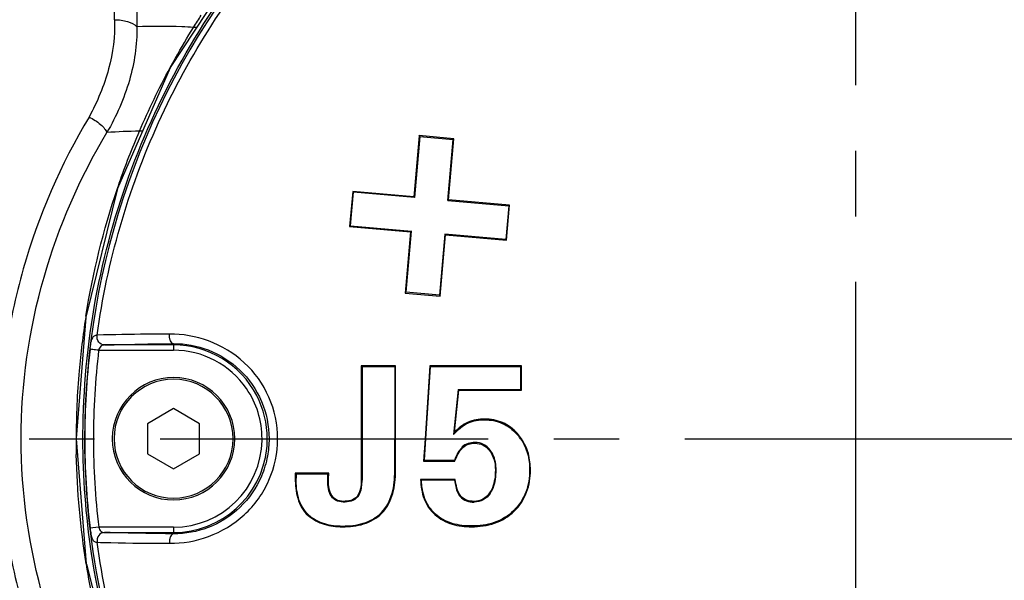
# Model space of a CAD drawing. Header units: millimetres. Extents: x 7426 to 8300, y 123 to 421.
# Tile 101 of 197: x 7970.3 to 7975.93, y 381.5 to 384.71. Entities that reach past the tile are written whole.
import ezdxf

# ---------------------------------------------------------------- set-up
doc = ezdxf.new("R2010")
doc.units = ezdxf.units.MM
doc.linetypes.add('CENTER', pattern=[0.6, 0.375, -0.075, 0.075, -0.075])
doc.layers.add('中心线', color=7, linetype='CENTER')
doc.layers.add('外形图', color=7, linetype='Continuous')

msp = doc.modelspace()

# ---------------------------------------------------------------- linework, layer by layer
at = {"layer": '中心线', "linetype": 'CENTER', "ltscale": 5}
for p, q in [((7975.0839, 375.3357), (7975.0839, 387.8405)), ((7965.1075, 382.314), (7984.1381, 382.314))]:
    msp.add_line(p, q, dxfattribs=at)
at = {"layer": '外形图', "color": 7, "linetype": 'Continuous'}
for p, q in [((7970.8462, 384.7105), (7970.8462, 386.964)), ((7970.9745, 386.8863), (7970.9745, 384.6704)), ((7970.9745, 384.6704), (7970.9745, 384.6704)), ((7970.9745, 384.6704), (7970.9745, 384.6703)), ((7972.5914, 384.0426), (7972.5608, 383.6926)), ((7972.7867, 384.0299), (7972.5881, 384.0473)), ((7972.5914, 384.0426), (7972.7819, 384.0259)), ((7972.7513, 383.6759), (7972.7819, 384.0259)), ((7972.7561, 383.6799), (7972.7867, 384.0299)), ((7972.7819, 384.0259), (7972.7867, 384.0299)), ((7972.7819, 384.0259), (7972.7819, 384.0259)), ((7972.7819, 384.0259), (7972.7819, 384.0259)), ((7972.7819, 384.0259), (7972.7819, 384.0259)), ((7972.7867, 384.0299), (7972.7867, 384.0299)), ((7972.2081, 383.7278), (7972.1906, 383.5278)), ((7972.1954, 383.5318), (7972.2121, 383.7231)), ((7972.2121, 383.7231), (7972.2081, 383.7278)), ((7972.2081, 383.7278), (7972.2081, 383.7278)), ((7972.5568, 383.6973), (7972.2081, 383.7278)), ((7972.2081, 383.7278), (7972.2081, 383.7278)), ((7972.2081, 383.7278), (7972.2081, 383.7278)), ((7972.2081, 383.7278), (7972.2081, 383.7278)), ((7972.5608, 383.6926), (7972.2121, 383.7231)), ((7972.5608, 383.6926), (7972.5568, 383.6973)), ((7972.7513, 383.6759), (7972.7561, 383.6799)), ((7972.7513, 383.6759), (7973.1, 383.6454)), ((7973.1047, 383.6494), (7972.7561, 383.6799)), ((7973.1, 383.6454), (7973.0832, 383.4541)), ((7973.0872, 383.4494), (7973.1047, 383.6494)), ((7973.1, 383.6454), (7973.1047, 383.6494)), ((7973.1047, 383.6494), (7973.1047, 383.6494)), ((7973.1047, 383.6494), (7973.1047, 383.6494)), ((7972.1954, 383.5318), (7972.1906, 383.5278)), ((7972.1906, 383.5278), (7972.1906, 383.5278)), ((7972.1906, 383.5278), (7972.5393, 383.4973)), ((7972.1954, 383.5318), (7972.5441, 383.5013)), ((7972.5393, 383.4973), (7972.5087, 383.1473)), ((7972.5134, 383.1513), (7972.5441, 383.5013)), ((7972.5441, 383.5013), (7972.5393, 383.4973)), ((7972.7346, 383.4847), (7972.7039, 383.1347)), ((7972.7079, 383.1299), (7972.7386, 383.4799)), ((7972.7346, 383.4847), (7972.7346, 383.4847)), ((7972.7346, 383.4847), (7972.7386, 383.4799)), ((7973.0832, 383.4541), (7972.7346, 383.4847)), ((7972.7386, 383.4799), (7973.0872, 383.4494)), ((7973.0832, 383.4541), (7973.0832, 383.4541)), ((7973.0832, 383.4541), (7973.0832, 383.4541)), ((7973.0832, 383.4541), (7973.0872, 383.4494)), ((7973.0832, 383.4541), (7973.0832, 383.4541)), ((7973.0872, 383.4494), (7973.0872, 383.4494)), ((7973.0872, 383.4494), (7973.0872, 383.4494)), ((7973.0872, 383.4494), (7973.0872, 383.4494)), ((7972.5087, 383.1473), (7972.7079, 383.1299)), ((7972.7039, 383.1347), (7972.5134, 383.1513)), ((7972.7039, 383.1347), (7972.7039, 383.1347)), ((7972.7039, 383.1347), (7972.7079, 383.1299)), ((7972.7079, 383.1299), (7972.7079, 383.1299)), ((7971.1839, 382.8576), (7971.1839, 382.85)), ((7970.7557, 382.82), (7971.1839, 382.82)), ((7971.1839, 382.85), (7970.7884, 382.85)), ((7971.1839, 382.85), (7971.1839, 382.82)), ((7971.1839, 382.82), (7971.1839, 382.82)), ((7972.2572, 382.7299), (7972.2572, 382.314)), ((7972.4528, 382.7299), (7972.2572, 382.7299)), ((7972.2616, 382.7255), (7972.2616, 382.314)), ((7972.4484, 382.7255), (7972.2616, 382.7255)), ((7972.2616, 382.7255), (7972.2616, 382.7255)), ((7972.4484, 382.7255), (7972.4528, 382.7299)), ((7972.4484, 382.7255), (7972.4484, 382.314)), ((7972.4528, 382.7299), (7972.4528, 382.7299)), ((7972.4529, 382.314), (7972.4528, 382.7299)), ((7972.4528, 382.7299), (7972.4528, 382.7299)), ((7972.649, 382.7299), (7972.6216, 382.314)), ((7972.626, 382.314), (7972.6531, 382.7255)), ((7973.1729, 382.7299), (7972.649, 382.7299)), ((7973.1685, 382.7255), (7972.6531, 382.7255)), ((7972.6531, 382.7255), (7972.6531, 382.7255)), ((7973.1685, 382.7255), (7973.1729, 382.7299)), ((7973.1685, 382.7255), (7973.1685, 382.5951)), ((7973.1729, 382.5908), (7973.1729, 382.7299)), ((7973.1729, 382.7299), (7973.1729, 382.7299)), ((7972.8105, 382.5951), (7972.7843, 382.3384)), ((7972.79, 382.3507), (7972.8144, 382.5908)), ((7972.8105, 382.5951), (7972.8144, 382.5908)), ((7972.8105, 382.5951), (7973.1685, 382.5951)), ((7972.8144, 382.5908), (7973.1729, 382.5908)), ((7973.1685, 382.5951), (7973.1729, 382.5908)), ((7971.1839, 382.486), (7971.035, 382.4)), ((7971.3329, 382.4), (7971.1839, 382.486)), ((7972.8695, 382.4045), (7972.8676, 382.4085)), ((7971.035, 382.4), (7971.035, 382.314)), ((7971.3329, 382.314), (7971.3329, 382.4)), ((7970.627, 382.314), (7970.6269, 382.314)), ((7971.035, 382.314), (7971.035, 382.228)), ((7971.3329, 382.228), (7971.3329, 382.314)), ((7972.2572, 382.314), (7972.2572, 382.0775)), ((7972.2616, 382.314), (7972.2616, 382.0775)), ((7972.2616, 382.314), (7972.2616, 382.314)), ((7972.4484, 382.1289), (7972.4484, 382.314)), ((7972.4484, 382.314), (7972.4484, 382.314)), ((7972.4528, 382.1289), (7972.4529, 382.314)), ((7972.6216, 382.314), (7972.6132, 382.1865)), ((7972.6179, 382.1909), (7972.626, 382.314)), ((7972.6216, 382.314), (7972.6216, 382.314)), ((7972.6216, 382.314), (7972.6216, 382.314)), ((7972.8345, 382.2667), (7972.8376, 382.2636)), ((7972.8376, 382.2636), (7972.8376, 382.2636)), ((7972.9072, 382.2924), (7972.9072, 382.2881)), ((7972.9943, 382.2485), (7972.9908, 382.2458)), ((7971.035, 382.228), (7971.1839, 382.142)), ((7971.1839, 382.142), (7971.3329, 382.228)), ((7972.6132, 382.1865), (7972.6132, 382.1863)), ((7972.6132, 382.1865), (7972.6132, 382.1865)), ((7972.6132, 382.1865), (7972.6133, 382.1865)), ((7972.6133, 382.1865), (7972.6132, 382.1864)), ((7972.6179, 382.1909), (7972.6133, 382.1865)), ((7972.6133, 382.1865), (7972.7926, 382.1865)), ((7972.6179, 382.1909), (7972.7895, 382.1909)), ((7972.6179, 382.1909), (7972.6179, 382.1909)), ((7972.7925, 382.1866), (7972.7895, 382.1909)), ((7972.4484, 382.1289), (7972.4528, 382.1289)), ((7973.0281, 382.1351), (7973.0238, 382.1351)), ((7973.0238, 382.1351), (7973.0238, 382.1351)), ((7973.2199, 382.1351), (7973.2243, 382.1351)), ((7971.88, 382.1163), (7971.8799, 382.0881)), ((7971.8843, 382.0881), (7971.8799, 382.0881)), ((7971.8843, 382.1119), (7971.88, 382.1163)), ((7972.0711, 382.1163), (7971.88, 382.1163)), ((7971.88, 382.1163), (7971.88, 382.1163)), ((7972.0666, 382.112), (7971.8843, 382.1119)), ((7971.8843, 382.1119), (7971.8843, 382.0881)), ((7971.8843, 382.1119), (7971.8843, 382.1119)), ((7972.0655, 382.0845), (7972.0666, 382.112)), ((7972.0655, 382.0845), (7972.0699, 382.0844)), ((7972.0666, 382.112), (7972.0711, 382.1163)), ((7972.0666, 382.112), (7972.0666, 382.112)), ((7972.0699, 382.0844), (7972.0711, 382.1163)), ((7972.0711, 382.1163), (7972.0711, 382.1163)), ((7972.7942, 382.0812), (7972.5963, 382.0812)), ((7972.7905, 382.0768), (7972.6008, 382.0768)), ((7972.7943, 382.0812), (7972.7942, 382.0812)), ((7972.2366, 381.9814), (7972.2332, 381.9842)), ((7972.8229, 381.9832), (7972.8263, 381.986)), ((7972.9939, 382.0012), (7972.9903, 382.0037)), ((7972.9903, 382.0037), (7972.9903, 382.0037)), ((7972.9939, 382.0012), (7972.9939, 382.0012)), ((7972.1545, 381.9515), (7972.1545, 381.9559)), ((7972.9022, 381.9515), (7972.9022, 381.9559)), ((7973.1285, 381.9026), (7973.1316, 381.8995)), ((7971.9562, 381.8783), (7971.9533, 381.875)), ((7971.9562, 381.8783), (7971.9562, 381.8783)), ((7972.3721, 381.8911), (7972.3752, 381.888)), ((7972.6807, 381.8833), (7972.6778, 381.88)), ((7970.7557, 381.808), (7970.7063, 381.8022)), ((7970.7063, 381.8022), (7970.7063, 381.8022)), ((7971.1839, 381.808), (7970.7557, 381.808)), ((7970.7557, 381.808), (7970.7557, 381.808)), ((7971.1839, 381.808), (7971.1839, 381.778)), ((7971.1839, 381.808), (7971.1839, 381.808)), ((7971.1839, 381.808), (7971.1839, 381.808)), ((7972.1494, 381.8148), (7972.1494, 381.8105)), ((7972.8877, 381.8149), (7972.8877, 381.8105)), ((7970.7885, 381.778), (7971.1839, 381.778)), ((7971.1839, 381.778), (7971.1839, 381.7704)), ((7971.1839, 381.778), (7971.1839, 381.778))]:
    msp.add_line(p, q, dxfattribs=at)
at = {"layer": '外形图'}
for p, q in [((7970.6269, 382.314), (7970.627, 382.314)), ((7970.726, 382.314), (7970.726, 382.314)), ((7972.2572, 382.314), (7972.2616, 382.314)), ((7972.4484, 382.314), (7972.4529, 382.314)), ((7972.6216, 382.314), (7972.626, 382.314)), ((7973.1677, 382.314), (7973.1677, 382.314))]:
    msp.add_line(p, q, dxfattribs=at)
at = {"layer": '外形图', "color": 7, "linetype": 'Continuous'}
for points in [[(7971.5793, 385.0675), (7971.1654, 384.4375)], [(7971.1643, 384.4355), (7970.8632, 383.7453)], [(7971.1654, 384.4375), (7971.1647, 384.4365), (7971.1643, 384.4355)], [(7970.8628, 383.7441), (7970.6819, 383.0094)], [(7970.8632, 383.7453), (7970.8629, 383.7447), (7970.8628, 383.7441)], [(7970.6815, 383.0073), (7970.627, 382.3151)], [(7970.6819, 383.0094), (7970.6816, 383.0084), (7970.6815, 383.0073)], [(7970.627, 382.3151), (7970.6269, 382.314)], [(7970.6269, 382.314), (7970.6269, 382.314)], [(7970.6269, 382.314), (7970.627, 382.313)], [(7970.627, 382.313), (7970.6852, 381.5978)], [(7970.6852, 381.5978), (7970.6853, 381.5969), (7970.6855, 381.5961)], [(7970.6855, 381.5961), (7970.8759, 380.8459)]]:
    msp.add_lwpolyline(points, dxfattribs=at)
for centre, radius, start, end in [((7975.0842, 382.3138), 4.409, 141.1691, 179.9968), ((7971.0555, 380.3472), 3.7264, 91.0257, 93.8884), ((7971.0555, 380.3472), 3.7264, 90.7591, 91.0257), ((7975.0838, 382.3124), 4.4568, 171.0298, 174.9736), ((7975.0838, 382.3124), 4.4568, 171.0017, 171.0298), ((7975.0838, 382.3124), 4.4568, 170.9353, 171.0017), ((7975.0685, 382.3131), 4.3923, 173.2969, 179.9875), ((7975.0685, 382.3131), 4.3425, 173.2957, 179.9874), ((7971.1839, 382.314), 0.536, 27.5354, 89.9999), ((7971.1839, 382.314), 0.506, 34.5028, 90), ((7971.1839, 382.314), 0.506, 89.99999998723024, 90.00002666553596), ((7975.0838, 382.3124), 4.4568, 174.9736, 179.965), ((7971.1839, 382.314), 0.35, 0, 179.8363), ((7971.1839, 382.314), 0.34, 0, 179.8315), ((7971.1839, 382.314), 0.506, 0, 34.5028), ((7971.1839, 382.314), 0.506, 34.50275193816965, 34.5028268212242), ((7971.1839, 382.314), 0.536, 0, 27.5354), ((7973.68, 381.9347), 0.9825, 154.946, 155.7363), ((7973.68, 381.9347), 0.9825, 154.9459963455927, 154.9460253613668), ((7975.0838, 382.3124), 4.4568, 179.965, 179.9786), ((7975.0219, 382.3138), 4.3949, 179.9965, 179.9967), ((7975.0219, 382.3138), 4.3949, 179.9966663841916, 179.9967453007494), ((7975.0219, 382.3138), 4.3949, 179.9967, 180.0102), ((7975.0219, 382.3138), 4.3949, 180.0102, 181.181), ((7975.0842, 382.3143), 4.409, 180.0032, 192.251), ((7975.0604, 382.3145), 4.3841, 180.0069, 180.007), ((7975.0604, 382.3145), 4.3841, 180.007, 186.7113), ((7975.0604, 382.3145), 4.3343, 180.007, 186.7113), ((7971.1839, 382.314), 0.35, 180.1637, 0), ((7971.1839, 382.314), 0.34, 180.1685, 0), ((7971.1839, 382.314), 0.506, 270.0001, 358.9306), ((7971.1839, 382.314), 0.506, 358.9306, 0), ((7971.1839, 382.314), 0.536, 353.9538, 0), ((7972.9403, 382.1541), 0.278, 35.1063, 42.1632), ((7972.9402, 382.1541), 0.2824, 34.4852, 42.1612), ((7972.9403, 382.1541), 0.278, 35.10627523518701, 35.10629753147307), ((7971.1839, 382.314), 0.536, 270, 353.9538), ((7975.0604, 382.3145), 4.3343, 186.7112948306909, 186.711328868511), ((7971.1839, 382.314), 0.536, 269.9999, 270)]:
    msp.add_arc(centre, radius, start, end, dxfattribs=at)
for points, knots in [([(7970.6658, 382.314), (7970.6658, 382.3541), (7970.6699, 382.6539), (7970.7348, 383.2118), (7970.9595, 383.961), (7971.3123, 384.6591), (7971.7823, 385.2842), (7972.2594, 385.7289), (7972.6829, 386.0298), (7973.0197, 386.2264), (7973.3723, 386.3931), (7973.7377, 386.5296), (7974.1141, 386.6318), (7974.4989, 386.6937), (7974.823, 386.7236), (7975.0182, 386.7386), (7975.0839, 386.7435)], [0.4975923, 0.4975923, 0.4975923, 0.4975923, 0.5000031, 0.5156265, 0.5312501, 0.5468735, 0.5624969, 0.5781216, 0.5859399, 0.5937563, 0.6015783, 0.609406, 0.6172217, 0.6250284, 0.6328501, 0.6368217, 0.6368217, 0.6368217, 0.6368217]), ([(7970.7469, 382.9061), (7970.8037, 383.3245), (7971.0425, 384.149), (7971.5064, 384.8694), (7971.7802, 385.1909)], [0, 0, 0, 0, 0.4999399, 0.9999978, 0.9999978, 0.9999978, 0.9999978]), ([(7970.8462, 384.7105), (7970.8497, 384.616), (7970.8235, 384.421), (7970.7483, 384.2406), (7970.7006, 384.1539)], [0.0000064, 0.0000064, 0.0000064, 0.0000064, 0.4883847, 0.9999987, 0.9999987, 0.9999987, 0.9999987]), ([(7970.9745, 384.6703), (7970.976, 384.5669), (7970.9433, 384.3542), (7970.857, 384.1586), (7970.8027, 384.065)], [0.0001142, 0.0001142, 0.0001142, 0.0001142, 0.4887, 1, 1, 1, 1]), ([(7970.8462, 384.7105), (7970.8715, 384.7105), (7970.917, 384.7047), (7970.9601, 384.6846), (7970.9745, 384.6704)], [0.000001, 0.000001, 0.000001, 0.000001, 0.5548786, 1, 1, 1, 1]), ([(7971.2985, 384.6667), (7971.2761, 384.6679), (7971.1682, 384.6731), (7971.06, 384.673), (7970.9745, 384.6703)], [0.0488765, 0.0488765, 0.0488765, 0.0488765, 0.246916, 0.999997, 0.999997, 0.999997, 0.999997]), ([(7971.1654, 384.4375), (7971.1751, 384.4555), (7971.2178, 384.5329), (7971.2627, 384.609), (7971.2985, 384.6667)], [0.24019169, 0.24019169, 0.24019169, 0.24019169, 0.24996015, 0.2823671, 0.2823671, 0.2823671, 0.2823671]), ([(7970.7006, 384.1539), (7970.5389, 383.8828), (7970.3456, 383.4372), (7970.2115, 382.8068), (7970.1886, 382.4787), (7970.1884, 382.3141)], [0, 0, 0, 0, 0.490795, 0.744061, 1, 1, 1, 1]), ([(7970.7006, 384.1539), (7970.7244, 384.1426), (7970.7566, 384.1223), (7970.7891, 384.0899), (7970.8, 384.073), (7970.8027, 384.065)], [0, 0, 0, 0, 0.572954, 0.815225, 1, 1, 1, 1]), ([(7970.3127, 382.314), (7970.3124, 382.625), (7970.4003, 383.2397), (7970.6486, 383.8069), (7970.8028, 384.065)], [0.0000221, 0.0000221, 0.0000221, 0.0000221, 0.5085403, 1, 1, 1, 1]), ([(7970.8632, 383.7453), (7970.8666, 383.7554), (7970.9045, 383.8661), (7970.9468, 383.9752), (7970.9888, 384.0729)], [0.11990168, 0.11990168, 0.11990168, 0.11990168, 0.12497606, 0.175722, 0.175722, 0.175722, 0.175722]), ([(7972.5914, 384.0426), (7972.5904, 384.0437), (7972.5888, 384.045), (7972.5883, 384.047), (7972.5881, 384.0473)], [0, 0, 0, 0, 0.780115, 1, 1, 1, 1]), ([(7971.7787, 382.314), (7971.7789, 382.3949), (7971.7449, 382.5587), (7971.5999, 382.7606), (7971.3924, 382.885), (7971.2356, 382.9133), (7971.1602, 382.912)], [0, 0, 0, 0, 0.255176, 0.510055, 0.762155, 1, 1, 1, 1]), ([(7970.7064, 382.8267), (7970.7078, 382.8383), (7970.7108, 382.859), (7970.7175, 382.8852), (7970.729, 382.904), (7970.7417, 382.9068), (7970.7469, 382.9061)], [0.0102254, 0.0102254, 0.0102254, 0.0102254, 0.3658443, 0.6456524, 0.8392624, 1, 1, 1, 1]), ([(7970.7884, 382.85), (7970.7764, 382.8501), (7970.7506, 382.8649), (7970.7453, 382.8928), (7970.7469, 382.9061)], [0.0000473, 0.0000473, 0.0000473, 0.0000473, 0.4728776, 0.999997, 0.999997, 0.999997, 0.999997]), ([(7971.0602, 382.9115), (7971.0506, 382.9115), (7970.9461, 382.9107), (7970.8417, 382.9092), (7970.7469, 382.9061)], [0.2419395, 0.2419395, 0.2419395, 0.2419395, 0.3118959, 1, 1, 1, 1]), ([(7971.1839, 382.8576), (7971.1759, 382.8578), (7971.1656, 382.8727), (7971.1609, 382.8921), (7971.1599, 382.9053), (7971.1602, 382.912)], [0.0000032, 0.0000032, 0.0000032, 0.0000032, 0.3834573, 0.6759653, 0.9999457, 0.9999457, 0.9999457, 0.9999457]), ([(7971.1839, 382.8576), (7971.2508, 382.8583), (7971.3909, 382.8331), (7971.5735, 382.7168), (7971.7, 382.5337), (7971.7299, 382.3869), (7971.7299, 382.3142)], [0, 0, 0, 0, 0.235804, 0.488118, 0.743824, 1, 1, 1, 1]), ([(7970.7557, 382.82), (7970.7498, 382.8207), (7970.7389, 382.8222), (7970.7233, 382.8235), (7970.7144, 382.8245), (7970.7071, 382.8273), (7970.7063, 382.8258)], [0, 0, 0, 0, 0.3603267, 0.673204, 0.8962772, 0.9993457, 0.9993457, 0.9993457, 0.9993457]), ([(7970.7884, 382.85), (7970.7813, 382.8499), (7970.7644, 382.8447), (7970.7579, 382.8284), (7970.7557, 382.82)], [0.0003475, 0.0003475, 0.0003475, 0.0003475, 0.4513252, 1, 1, 1, 1]), ([(7970.7884, 382.85), (7970.8134, 382.8509), (7970.8467, 382.8519), (7970.88, 382.8527), (7970.8884, 382.8529)], [0.0000092, 0.0000092, 0.0000092, 0.0000092, 0.1893608, 0.2527931, 0.2527931, 0.2527931, 0.2527931]), ([(7973.1496, 382.3437), (7973.1261, 382.3696), (7973.0686, 382.4138), (7972.9973, 382.4266), (7972.9623, 382.4266)], [0, 0, 0, 0, 0.499969, 1, 1, 1, 1]), ([(7972.9623, 382.4222), (7972.9967, 382.4222), (7973.0668, 382.4097), (7973.1233, 382.3662), (7973.1463, 382.3407)], [0, 0, 0, 0, 0.500028, 1, 1, 1, 1]), ([(7970.7527, 380.6496), (7970.6221, 380.8831), (7970.3956, 381.4218), (7970.3124, 382.0029), (7970.3127, 382.314)], [0.0544762, 0.0544762, 0.0544762, 0.0544762, 0.4914604, 1, 1, 1, 1]), ([(7975.0839, 377.8816), (7975.0678, 377.8828), (7974.9221, 377.8937), (7974.6473, 377.9181), (7974.2613, 377.9708), (7973.8806, 378.0551), (7973.5105, 378.1783), (7973.1529, 378.3341), (7972.8099, 378.5196), (7972.4843, 378.7343), (7972.0778, 379.0579), (7971.6256, 379.5278), (7971.1902, 380.1776), (7970.8761, 380.8939), (7970.7018, 381.615), (7970.6659, 382.0944), (7970.6658, 382.314)], [0.3583554, 0.3583554, 0.3583554, 0.3583554, 0.359332, 0.367153, 0.3749731, 0.3827825, 0.3906018, 0.3984286, 0.4062493, 0.4140661, 0.4218851, 0.4375097, 0.4531332, 0.4687563, 0.4843802, 0.4975923, 0.4975923, 0.4975923, 0.4975923]), ([(7971.1602, 381.716), (7971.2356, 381.715), (7971.3923, 381.7428), (7971.5648, 381.8464), (7971.6721, 381.9681), (7971.7531, 382.1096), (7971.7789, 382.2331), (7971.7787, 382.314)], [0, 0, 0, 0, 0.237521, 0.489257, 0.617095, 0.745163, 1, 1, 1, 1]), ([(7973.1677, 382.314), (7973.1858, 382.2883), (7973.2128, 382.2299), (7973.2199, 382.1666), (7973.2199, 382.1351)], [0.0000215, 0.0000215, 0.0000215, 0.0000215, 0.4996596, 1, 1, 1, 1]), ([(7973.2243, 382.1351), (7973.2243, 382.1665), (7973.2173, 382.2297), (7973.1908, 382.2882), (7973.173, 382.314)], [0, 0, 0, 0, 0.500369, 1, 1, 1, 1]), ([(7972.8345, 382.2667), (7972.8308, 382.2603), (7972.8199, 382.25), (7972.8076, 382.2314), (7972.7984, 382.2112), (7972.7922, 382.1978), (7972.7895, 382.1909)], [0, 0, 0, 0, 0.2498879, 0.4993794, 0.7502296, 0.9999775, 0.9999775, 0.9999775, 0.9999775]), ([(7972.9072, 382.2924), (7972.894, 382.2924), (7972.8675, 382.2896), (7972.8438, 382.276), (7972.8345, 382.2667)], [0, 0, 0, 0, 0.501101, 1, 1, 1, 1]), ([(7972.8376, 382.2636), (7972.8464, 382.2724), (7972.8692, 382.2854), (7972.8946, 382.2881), (7972.9072, 382.2881)], [0.0032481, 0.0032481, 0.0032481, 0.0032481, 0.498933, 1, 1, 1, 1]), ([(7972.9943, 382.2485), (7972.984, 382.2617), (7972.9581, 382.2849), (7972.9239, 382.2924), (7972.9072, 382.2924)], [0, 0, 0, 0, 0.500309, 1, 1, 1, 1]), ([(7972.9072, 382.2881), (7972.9232, 382.2881), (7972.9561, 382.2809), (7972.981, 382.2585), (7972.9908, 382.2458)], [0, 0, 0, 0, 0.499701, 1, 1, 1, 1]), ([(7972.9908, 382.2458), (7973.0028, 382.2304), (7973.0198, 382.194), (7973.0238, 382.1547), (7973.0238, 382.1351)], [0, 0, 0, 0, 0.499356, 1, 1, 1, 1]), ([(7973.0281, 382.1351), (7973.0281, 382.165), (7973.0214, 382.2062), (7973.0005, 382.2406), (7972.9943, 382.2485)], [0, 0, 0, 0, 0.748675, 1, 1, 1, 1]), ([(7970.1899, 382.2141), (7970.1937, 382.0828), (7970.2185, 381.7887), (7970.3456, 381.1909), (7970.5389, 380.7452), (7970.7006, 380.4741)], [0.0518058, 0.0518058, 0.0518058, 0.0518058, 0.2559411, 0.5092075, 1, 1, 1, 1]), ([(7971.7207, 382.2148), (7971.7134, 382.1756), (7971.6808, 382.0665), (7971.5737, 381.9114), (7971.3909, 381.795), (7971.2508, 381.7698), (7971.1839, 381.7704)], [0.1169556, 0.1169556, 0.1169556, 0.1169556, 0.2561787, 0.5118854, 0.764204, 1, 1, 1, 1]), ([(7972.3721, 381.8911), (7972.4019, 381.9211), (7972.4415, 382.0012), (7972.4484, 382.0863), (7972.4484, 382.1289)], [0, 0, 0, 0, 0.498112, 1, 1, 1, 1]), ([(7972.3752, 381.888), (7972.4054, 381.9184), (7972.4457, 381.9995), (7972.4528, 382.0858), (7972.4528, 382.1289)], [0, 0, 0, 0, 0.498502, 1, 1, 1, 1]), ([(7973.0238, 382.1351), (7973.0238, 382.1009), (7973.0184, 382.0538), (7972.9968, 382.0131), (7972.9903, 382.0037)], [0, 0, 0, 0, 0.748964, 1, 1, 1, 1]), ([(7972.9939, 382.0012), (7973.0006, 382.0107), (7973.0226, 382.0523), (7973.0281, 382.1003), (7973.0281, 382.1351)], [0, 0, 0, 0, 0.251013, 1, 1, 1, 1]), ([(7973.2199, 382.1351), (7973.2199, 382.0925), (7973.2078, 382.0061), (7973.159, 381.9322), (7973.1285, 381.9026)], [0, 0, 0, 0, 0.500561, 1, 1, 1, 1]), ([(7973.1316, 381.8995), (7973.1625, 381.9295), (7973.212, 382.0043), (7973.2243, 382.0919), (7973.2243, 382.1351)], [0, 0, 0, 0, 0.499454, 1, 1, 1, 1]), ([(7971.8799, 382.0881), (7971.8799, 382.0495), (7971.8861, 381.9724), (7971.9245, 381.9002), (7971.9533, 381.875)], [0, 0, 0, 0, 0.502562, 1, 1, 1, 1]), ([(7971.9562, 381.8783), (7971.942, 381.8908), (7971.9178, 381.9212), (7971.8894, 381.9923), (7971.8843, 382.0501), (7971.8843, 382.0881)], [0, 0, 0, 0, 0.24975, 0.499966, 1, 1, 1, 1]), ([(7972.1545, 381.9515), (7972.1394, 381.9515), (7972.108, 381.9578), (7972.0768, 381.9943), (7972.0658, 382.039), (7972.0649, 382.0694), (7972.0655, 382.0845)], [0, 0, 0, 0, 0.249191, 0.497859, 0.748617, 1, 1, 1, 1]), ([(7972.1545, 381.9559), (7972.14, 381.9559), (7972.1098, 381.9619), (7972.0803, 381.9975), (7972.0701, 382.0405), (7972.0693, 382.0698), (7972.0699, 382.0844)], [0, 0, 0, 0, 0.248938, 0.497424, 0.748353, 1, 1, 1, 1]), ([(7972.2572, 382.0775), (7972.2572, 382.0612), (7972.2553, 382.0288), (7972.2438, 381.9966), (7972.2332, 381.9842)], [0, 0, 0, 0, 0.501334, 1, 1, 1, 1]), ([(7972.2366, 381.9814), (7972.242, 381.9878), (7972.2588, 382.0175), (7972.2616, 382.0523), (7972.2616, 382.0775)], [0, 0, 0, 0, 0.25101, 1, 1, 1, 1]), ([(7972.5963, 382.0811), (7972.5974, 382.0436), (7972.6083, 381.969), (7972.6508, 381.9044), (7972.6778, 381.88)], [0, 0, 0, 0, 0.50715, 1, 1, 1, 1]), ([(7972.6807, 381.8833), (7972.6547, 381.9068), (7972.6135, 381.9688), (7972.6022, 382.0407), (7972.6008, 382.0768)], [0, 0, 0, 0, 0.491845, 1, 1, 1, 1]), ([(7972.7905, 382.0768), (7972.7936, 382.0521), (7972.8003, 382.0185), (7972.8177, 381.9897), (7972.8229, 381.9832)], [0.0000375, 0.0000375, 0.0000375, 0.0000375, 0.749319, 1, 1, 1, 1]), ([(7972.8263, 381.986), (7972.8157, 381.9991), (7972.802, 382.0312), (7972.7963, 382.0645), (7972.7943, 382.0814)], [0, 0, 0, 0, 0.49924, 0.999941, 0.999941, 0.999941, 0.999941]), ([(7972.2332, 381.9842), (7972.224, 381.9734), (7972.1976, 381.9583), (7972.1688, 381.9559), (7972.1545, 381.9559)], [0, 0, 0, 0, 0.498096, 1, 1, 1, 1]), ([(7972.2366, 381.9814), (7972.2269, 381.9701), (7972.1995, 381.9541), (7972.1694, 381.9515), (7972.1545, 381.9515)], [0, 0, 0, 0, 0.498175, 1, 1, 1, 1]), ([(7972.8229, 381.9832), (7972.8321, 381.9719), (7972.8579, 381.9547), (7972.8875, 381.9515), (7972.9022, 381.9515)], [0, 0, 0, 0, 0.498463, 1, 1, 1, 1]), ([(7972.9022, 381.9559), (7972.8882, 381.9559), (7972.8598, 381.9588), (7972.8351, 381.9752), (7972.8263, 381.986)], [0, 0, 0, 0, 0.50158, 1, 1, 1, 1]), ([(7972.9903, 382.0037), (7972.9804, 381.9895), (7972.955, 381.9639), (7972.9194, 381.9559), (7972.9022, 381.9559)], [0.0000018, 0.0000018, 0.0000018, 0.0000018, 0.5004795, 1, 1, 1, 1]), ([(7972.9939, 382.0012), (7972.9836, 381.9864), (7972.9571, 381.9599), (7972.9201, 381.9515), (7972.9022, 381.9515)], [0.0000037, 0.0000037, 0.0000037, 0.0000037, 0.5004107, 1, 1, 1, 1]), ([(7973.1285, 381.9026), (7973.0973, 381.8723), (7973.0196, 381.8257), (7972.9314, 381.8149), (7972.8877, 381.8149)], [0, 0, 0, 0, 0.499261, 1, 1, 1, 1]), ([(7971.9533, 381.875), (7971.9795, 381.8519), (7972.0437, 381.8179), (7972.1144, 381.8105), (7972.1494, 381.8105)], [0, 0, 0, 0, 0.499185, 1, 1, 1, 1]), ([(7971.9562, 381.8783), (7971.982, 381.8555), (7972.0453, 381.8221), (7972.1149, 381.8148), (7972.1494, 381.8148)], [0.0000028, 0.0000028, 0.0000028, 0.0000028, 0.4992054, 1, 1, 1, 1]), ([(7972.1494, 381.8148), (7972.1896, 381.8148), (7972.2703, 381.8225), (7972.344, 381.8628), (7972.3721, 381.8911)], [0, 0, 0, 0, 0.501562, 1, 1, 1, 1]), ([(7972.1494, 381.8105), (7972.1901, 381.8105), (7972.2721, 381.8183), (7972.3467, 381.8593), (7972.3752, 381.888)], [0, 0, 0, 0, 0.501295, 1, 1, 1, 1]), ([(7972.6778, 381.88), (7972.7056, 381.855), (7972.7744, 381.8183), (7972.8502, 381.8105), (7972.8877, 381.8105)], [0, 0, 0, 0, 0.499122, 1, 1, 1, 1]), ([(7972.8877, 381.8149), (7972.8507, 381.8149), (7972.776, 381.8225), (7972.7081, 381.8586), (7972.6807, 381.8833)], [0, 0, 0, 0, 0.500956, 1, 1, 1, 1]), ([(7972.8877, 381.8105), (7972.9319, 381.8105), (7973.0213, 381.8216), (7973.0999, 381.8688), (7973.1316, 381.8995)], [0, 0, 0, 0, 0.500742, 1, 1, 1, 1]), ([(7970.7063, 381.8022), (7970.7078, 381.7903), (7970.7107, 381.7692), (7970.7175, 381.7429), (7970.7291, 381.7238), (7970.7416, 381.7217), (7970.7469, 381.7219)], [0.0015891, 0.0015891, 0.0015891, 0.0015891, 0.3662534, 0.6466249, 0.8392285, 1, 1, 1, 1]), ([(7970.7557, 381.808), (7970.758, 381.7996), (7970.7644, 381.7833), (7970.7813, 381.7781), (7970.7885, 381.778)], [0, 0, 0, 0, 0.5485645, 0.999994, 0.999994, 0.999994, 0.999994]), ([(7970.7885, 381.778), (7970.7762, 381.7779), (7970.7497, 381.7635), (7970.7454, 381.7351), (7970.7469, 381.7219)], [0, 0, 0, 0, 0.478666, 1, 1, 1, 1]), ([(7971.1839, 381.7704), (7971.1427, 381.7708), (7971.0109, 381.7724), (7970.879, 381.7748), (7970.7885, 381.778)], [0, 0, 0, 0, 0.31275, 1, 1, 1, 1]), ([(7971.1839, 381.7704), (7971.1759, 381.7702), (7971.1655, 381.7554), (7971.1609, 381.7359), (7971.1599, 381.7228), (7971.1602, 381.716)], [0, 0, 0, 0, 0.3834839, 0.67598, 0.9999458, 0.9999458, 0.9999458, 0.9999458]), ([(7971.7802, 379.4371), (7971.5064, 379.7587), (7971.0425, 380.479), (7970.8037, 381.3035), (7970.7469, 381.7219)], [0.0000029, 0.0000029, 0.0000029, 0.0000029, 0.5000584, 1, 1, 1, 1]), ([(7970.7469, 381.7219), (7970.7731, 381.7211), (7970.9108, 381.7174), (7971.0486, 381.7163), (7971.1602, 381.716)], [0, 0, 0, 0, 0.1898633, 0.9999564, 0.9999564, 0.9999564, 0.9999564]), ([(7970.8759, 380.8459), (7970.8164, 381.0167), (7970.7462, 381.2657), (7970.698, 381.5197), (7970.6855, 381.5961)], [0.7964082, 0.7964082, 0.7964082, 0.7964082, 0.8750266, 0.9086609, 0.9086609, 0.9086609, 0.9086609])]:
    msp.add_open_spline(points, degree=3, knots=knots, dxfattribs=at)
for points in [[(7971.2985, 384.6667), (7971.313, 384.6898), (7971.3276, 384.7129), (7971.3424, 384.7358)], [(7970.8462, 384.7105), (7970.8462, 384.7105), (7970.8462, 384.7105), (7970.8462, 384.7105)], [(7970.8462, 384.7105), (7970.8462, 384.7105), (7970.8462, 384.7105), (7970.8462, 384.7105)], [(7970.9745, 384.6704), (7970.9745, 384.6704), (7970.9745, 384.6704), (7970.9745, 384.6704)], [(7970.9745, 384.6704), (7970.9745, 384.6704), (7970.9745, 384.6703), (7970.9745, 384.6703)], [(7970.9745, 384.6703), (7970.9745, 384.6703), (7970.9745, 384.6703), (7970.9745, 384.6703)], [(7971.3152, 384.6657), (7971.3096, 384.666), (7971.3041, 384.6663), (7971.2985, 384.6667)], [(7970.9888, 384.0729), (7971.0418, 384.1964), (7971.1003, 384.3174), (7971.1643, 384.4355)], [(7971.1643, 384.4355), (7971.1646, 384.4361), (7971.165, 384.4368), (7971.1654, 384.4375)], [(7970.7006, 384.1539), (7970.7006, 384.1539), (7970.7006, 384.1539), (7970.7006, 384.1539)], [(7972.5877, 384.0473), (7972.5775, 383.9306), (7972.567, 383.814), (7972.5568, 383.6973)], [(7970.6827, 383.0145), (7970.7221, 383.2619), (7970.7824, 383.5064), (7970.8628, 383.7441)], [(7970.8628, 383.7441), (7970.8629, 383.7445), (7970.8631, 383.7449), (7970.8632, 383.7453)], [(7970.7469, 382.9061), (7970.7469, 382.9061), (7970.7469, 382.9061), (7970.7469, 382.9061)], [(7970.8884, 382.8529), (7970.9869, 382.8553), (7971.0854, 382.8567), (7971.1839, 382.8576)], [(7971.1602, 382.912), (7971.1268, 382.9119), (7971.0935, 382.9118), (7971.0602, 382.9115)], [(7971.1602, 382.912), (7971.1602, 382.912), (7971.1602, 382.912), (7971.1602, 382.912)], [(7971.1602, 382.912), (7971.1602, 382.912), (7971.1602, 382.912), (7971.1602, 382.912)], [(7971.1839, 382.8576), (7971.1839, 382.8576), (7971.1839, 382.8576), (7971.1839, 382.8576)], [(7970.7063, 382.8258), (7970.7064, 382.8261), (7970.7064, 382.8264), (7970.7064, 382.8267)], [(7970.7063, 382.8257), (7970.7063, 382.8258), (7970.7063, 382.8258), (7970.7063, 382.8258)], [(7970.7063, 382.8258), (7970.7063, 382.8258), (7970.7063, 382.8258), (7970.7063, 382.8258)], [(7970.7884, 382.85), (7970.7884, 382.85), (7970.7884, 382.85), (7970.7884, 382.85)], [(7970.7884, 382.85), (7970.7884, 382.85), (7970.7884, 382.85), (7970.7884, 382.85)], [(7970.7884, 382.85), (7970.7884, 382.85), (7970.7884, 382.85), (7970.7884, 382.85)], [(7970.7884, 382.85), (7970.7884, 382.85), (7970.7884, 382.85), (7970.7884, 382.85)], [(7970.7884, 382.85), (7970.7884, 382.85), (7970.7884, 382.85), (7970.7884, 382.85)], [(7970.7884, 382.85), (7970.7884, 382.85), (7970.7884, 382.85), (7970.7884, 382.85)], [(7972.8676, 382.4085), (7972.8383, 382.3951), (7972.8125, 382.3738), (7972.79, 382.3507)], [(7972.9623, 382.4266), (7972.9302, 382.4266), (7972.8969, 382.4219), (7972.8676, 382.4085)], [(7972.8695, 382.4045), (7972.8981, 382.4176), (7972.9308, 382.4222), (7972.9623, 382.4222)], [(7972.7843, 382.3384), (7972.8087, 382.3648), (7972.8368, 382.3896), (7972.8695, 382.4045)], [(7970.3127, 382.314), (7970.3127, 382.314), (7970.3127, 382.314), (7970.3127, 382.314)], [(7971.7299, 382.314), (7971.7299, 382.2809), (7971.7268, 382.2476), (7971.7207, 382.2148)], [(7971.7299, 382.3142), (7971.7299, 382.3141), (7971.7299, 382.3141), (7971.7299, 382.314)], [(7973.1677, 382.314), (7973.1677, 382.314), (7973.1677, 382.314), (7973.1677, 382.314)], [(7972.7926, 382.1867), (7972.8033, 382.2143), (7972.817, 382.242), (7972.8374, 382.2635)], [(7972.8374, 382.2635), (7972.8375, 382.2635), (7972.8375, 382.2636), (7972.8376, 382.2636)], [(7970.6852, 381.5978), (7970.6515, 381.8047), (7970.6323, 382.014), (7970.6279, 382.2232)], [(7972.7895, 382.1909), (7972.7895, 382.1909), (7972.7895, 382.1909), (7972.7895, 382.1909)], [(7972.5963, 382.0811), (7972.5978, 382.0796), (7972.5994, 382.0783), (7972.6008, 382.0768)], [(7972.7905, 382.0768), (7972.7917, 382.0783), (7972.7929, 382.0798), (7972.7942, 382.0812)], [(7972.7905, 382.0768), (7972.7905, 382.0768), (7972.7905, 382.0768), (7972.7905, 382.0768)], [(7972.7942, 382.0812), (7972.7943, 382.0813), (7972.7943, 382.0813), (7972.7943, 382.0814)], [(7972.7943, 382.0814), (7972.7943, 382.0814), (7972.7943, 382.0814), (7972.7943, 382.0814)], [(7972.7943, 382.0814), (7972.7943, 382.0814), (7972.7943, 382.0814), (7972.7943, 382.0814)], [(7972.9903, 382.0037), (7972.9903, 382.0037), (7972.9903, 382.0037), (7972.9903, 382.0037)], [(7972.9939, 382.0012), (7972.9939, 382.0012), (7972.9939, 382.0012), (7972.9939, 382.0012)], [(7971.9562, 381.8783), (7971.9562, 381.8783), (7971.9562, 381.8783), (7971.9562, 381.8783)], [(7970.7063, 381.8023), (7970.7063, 381.8023), (7970.7063, 381.8022), (7970.7063, 381.8022)], [(7970.7885, 381.778), (7970.7885, 381.778), (7970.7885, 381.778), (7970.7885, 381.778)], [(7971.1602, 381.716), (7971.1602, 381.716), (7971.1602, 381.716), (7971.1602, 381.716)], [(7971.1602, 381.716), (7971.1602, 381.716), (7971.1602, 381.716), (7971.1602, 381.716)], [(7970.6855, 381.5961), (7970.6854, 381.5966), (7970.6853, 381.5972), (7970.6852, 381.5978)]]:
    msp.add_open_spline(points, degree=3, dxfattribs=at)

doc.saveas('drawing.dxf')
